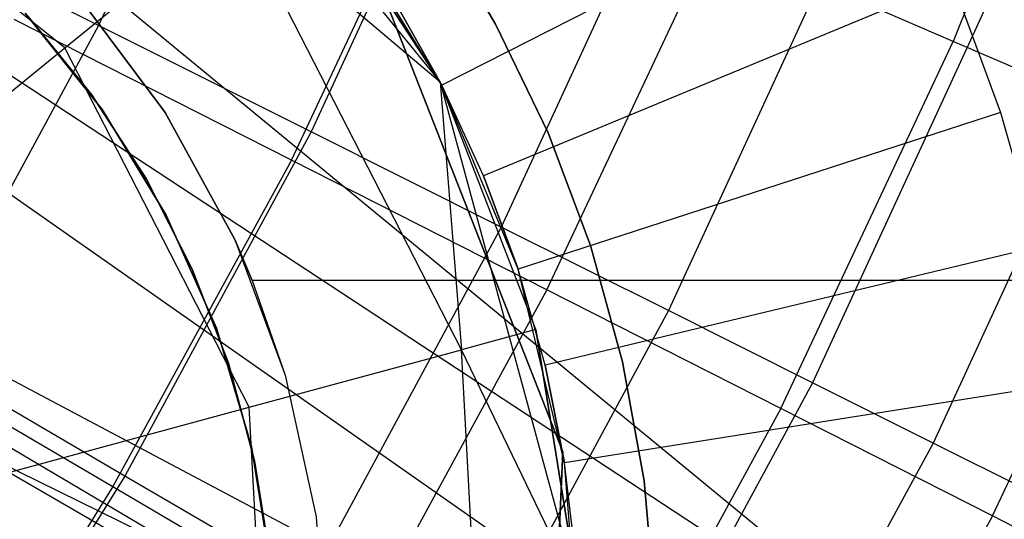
# Model space of a CAD drawing. Extents: x -390 to 397, y -401 to 400.
# Tile 57 of 192: x -230.331 to -228.391, y -301.979 to -300.994. Entities that reach past the tile are written whole.
import ezdxf

# ---------------------------------------------------------------- set-up
doc = ezdxf.new("R2010")
doc.units = 0
doc.header["$LTSCALE"] = 25.4
doc.layers.get('0').update_dxf_attribs({"linetype": 'CONTINUOUS'})

# ---------------------------------------------------------------- blocks, each defined once
blk = doc.blocks.new('FOURTY_ROUND_VII_ZWIS_STL')
at = {"color": 0}
for p, q in [((-225.8328, -304.5003, -934.1234), (-235.502, -296.5416, -933.962)), ((-225.8328, -304.5003, -934.1234), (-235.502, -296.5416, -933.962)), ((-235.7209, -297.5787, -935.8195), (-225.6174, -304.21, -935.584)), ((-235.7209, -297.5787, -935.8195), (-225.6174, -304.21, -935.584)), ((-235.7209, -297.5787, -934.2796), (-225.8328, -304.5003, -934.1234)), ((-235.7209, -297.5787, -934.2796), (-225.8328, -304.5003, -934.1234)), ((-230.1587, -300.3114, -897.058), (-229.5022, -301.1175, -897.058)), ((-230.1587, -300.3114, -897.058), (-229.5022, -301.1175, -897.058)), ((-228.1963, -300.2946, -975.5251), (-228.4913, -301.0373, -975.5251)), ((-228.1963, -300.2946, -975.5251), (-228.4913, -301.0373, -975.5251)), ((-229.8655, -300.3325, -975.8206), (-230.1759, -301.0056, -975.8206)), ((-229.8655, -300.3325, -975.8206), (-230.1759, -301.0056, -975.8206)), ((-232.6149, -300.5021, -935.8912), (-225.6174, -304.21, -935.584)), ((-232.6149, -300.5021, -935.8912), (-225.6174, -304.21, -935.584)), ((-232.6149, -300.5021, -934.3674), (-225.8328, -304.5003, -934.1234)), ((-232.6149, -300.5021, -934.3674), (-225.8328, -304.5003, -934.1234)), ((-229.4336, -300.515, -977.1933), (-229.7565, -301.2155, -977.1933)), ((-229.4336, -300.515, -977.1933), (-229.7565, -301.2155, -977.1933)), ((-230.2423, -301.0499, -901.4722), (-230.8623, -300.5507, -901.4722)), ((-230.2423, -301.0499, -901.4722), (-230.8623, -300.5507, -901.4722)), ((-229.7957, -301.2712, -972.7912), (-229.4839, -300.6075, -972.7912)), ((-229.7957, -301.2712, -972.7912), (-229.4839, -300.6075, -972.7912)), ((-229.5022, -301.1175, -900.058), (-229.7881, -300.68, -900.058)), ((-229.7881, -300.68, -900.058), (-229.5022, -301.1175, -897.058)), ((-229.7881, -300.68, -900.058), (-229.5022, -301.1175, -897.058)), ((-229.5022, -301.1175, -900.058), (-229.7881, -300.68, -900.058)), ((-228.6081, -300.6696), (-229.4991, -301.1236, -1)), ((-228.6081, -300.6696), (-229.4991, -301.1236, -1)), ((-229.0477, -300.6782, -978.5822), (-229.3819, -301.403, -978.5822)), ((-229.0477, -300.6782, -978.5822), (-229.3819, -301.403, -978.5822)), ((-232.3814, -300.7124, -934.3721), (-225.8328, -304.5003, -934.1234)), ((-232.3814, -300.7124, -934.3721), (-225.8328, -304.5003, -934.1234)), ((-230.1759, -301.0056, -975.8206), (-230.6395, -300.7736, -974.4657)), ((-230.1759, -301.0056, -975.8206), (-230.6395, -300.7736, -974.4657)), ((-230.2423, -301.0499, -901.4722), (-229.9061, -300.7761, -900.8234)), ((-230.2423, -301.0499, -901.4722), (-229.9061, -300.7761, -900.8234)), ((-229.5022, -301.1175, -900.058), (-229.9061, -300.7761, -900.8234)), ((-229.5022, -301.1175, -900.058), (-229.9061, -300.7761, -900.8234)), ((-229.4606, -301.6447, -900.8234), (-229.9061, -300.7761, -900.8234)), ((-229.4606, -301.6447, -900.8234), (-229.9061, -300.7761, -900.8234)), ((-229.4991, -301.1236, -2.2), (-229.7041, -300.7892, -2.2)), ((-229.4991, -301.1236, -2.2), (-229.7041, -300.7892, -2.2)), ((-229.3931, -301.0029, -41.5477), (-229.515, -300.7987, -41.5477)), ((-229.515, -300.7987, -31.5477), (-229.3931, -301.0029, -31.5477)), ((-229.3931, -301.0029, -41.5477), (-229.515, -300.7987, -41.5477)), ((-229.515, -300.7987, -31.5477), (-229.3931, -301.0029, -31.5477)), ((-229.2919, -301.5269, -974.1486), (-228.9655, -300.832, -974.1486)), ((-229.2919, -301.5269, -974.1486), (-228.9655, -300.832, -974.1486)), ((-228.7085, -300.8216, -979.9853), (-229.0525, -301.5678, -979.9853)), ((-228.7085, -300.8216, -979.9853), (-229.0525, -301.5678, -979.9853)), ((-228.4913, -301.0373, -975.5251), (-228.9655, -300.832, -974.1486)), ((-228.4913, -301.0373, -975.5251), (-228.9655, -300.832, -974.1486)), ((-229.2609, -301.8459, -902), (-229.6385, -300.8839, -902)), ((-229.6385, -300.8839, -900.5), (-229.2609, -301.8459, -900.5)), ((-229.2609, -301.8459, -895.5), (-229.6385, -300.8839, -895.5)), ((-229.6385, -300.8839, -894), (-229.2609, -301.8459, -894)), ((-229.6385, -300.8839, -894), (-229.2609, -301.8459, -894)), ((-229.2609, -301.8459, -895.5), (-229.6385, -300.8839, -895.5)), ((-229.6385, -300.8839, -900.5), (-229.2609, -301.8459, -900.5)), ((-229.2609, -301.8459, -902), (-229.6385, -300.8839, -902)), ((-228.4931, -300.9192), (-229.4169, -301.3019, -1)), ((-228.4931, -300.9192), (-229.4169, -301.3019, -1)), ((-228.4931, -300.9192), (-228.3979, -301.1771)), ((-228.4931, -300.9192), (-228.3979, -301.1771)), ((-230.0441, -301.1773, -31.0477), (-230.2151, -300.9489, -31.0477)), ((-230.2151, -300.9489, -13.7477), (-230.0441, -301.1773, -13.7477)), ((-230.0441, -301.1773, -31.0477), (-230.2151, -300.9489, -31.0477)), ((-230.2151, -300.9489, -13.7477), (-230.0441, -301.1773, -13.7477)), ((-229.4991, -301.1236, -1), (-229.595, -300.9524, -1)), ((-229.595, -300.9524, -1), (-229.4991, -301.1236, -2.2)), ((-229.595, -300.9524, -1), (-229.4991, -301.1236, -2.2)), ((-229.4991, -301.1236, -1), (-229.595, -300.9524, -1)), ((-228.4162, -300.9451, -981.4009), (-228.7688, -301.7098, -981.4009)), ((-228.4162, -300.9451, -981.4009), (-228.7688, -301.7098, -981.4009)), ((-232.1976, -300.9657, -935.9084), (-225.6174, -304.21, -935.584)), ((-232.1976, -300.9657, -935.9084), (-225.6174, -304.21, -935.584)), ((-230.1683, -301.1716, -38.5701), (-230.3201, -300.9812, -38.5701)), ((-230.3201, -300.9812, -20.4701), (-230.1683, -301.1716, -20.4701)), ((-230.1683, -301.1716, -38.5701), (-230.3201, -300.9812, -38.5701)), ((-230.3201, -300.9812, -20.4701), (-230.1683, -301.1716, -20.4701)), ((-230.1895, -301.1418, -31.5477), (-230.3147, -300.9873, -31.5477)), ((-230.3147, -300.9873, -40.5477), (-230.1895, -301.1418, -40.5477)), ((-230.1895, -301.1418, -31.5477), (-230.3147, -300.9873, -31.5477)), ((-230.3147, -300.9873, -40.5477), (-230.1895, -301.1418, -40.5477)), ((-230.1759, -301.0056, -975.8206), (-230.5287, -301.6575, -975.8206)), ((-230.1759, -301.0056, -975.8206), (-230.5287, -301.6575, -975.8206)), ((-229.7957, -301.2712, -972.7912), (-230.342, -300.9939, -971.4547)), ((-229.7957, -301.2712, -972.7912), (-230.342, -300.9939, -971.4547)), ((-229.7565, -301.2155, -977.1933), (-230.1759, -301.0056, -975.8206)), ((-229.7565, -301.2155, -977.1933), (-230.1759, -301.0056, -975.8206)), ((-229.2899, -301.2171, -41.5477), (-229.3931, -301.0029, -41.5477)), ((-229.3931, -301.0029, -41.5477), (-229.3931, -301.0029, -31.5477)), ((-229.3931, -301.0029, -31.5477), (-229.2899, -301.2171, -31.5477)), ((-229.3931, -301.0029, -41.5477), (-229.3931, -301.0029, -31.5477)), ((-229.2899, -301.2171, -41.5477), (-229.3931, -301.0029, -41.5477)), ((-229.3931, -301.0029, -31.5477), (-229.2899, -301.2171, -31.5477)), ((-228.8311, -301.7607, -975.5251), (-228.4913, -301.0373, -975.5251)), ((-228.8311, -301.7607, -975.5251), (-228.4913, -301.0373, -975.5251)), ((-228.1715, -301.0486, -982.827), (-228.5312, -301.8287, -982.827)), ((-228.1715, -301.0486, -982.827), (-228.5312, -301.8287, -982.827)), ((-228.0622, -301.2231, -976.919), (-228.4913, -301.0373, -975.5251)), ((-228.0622, -301.2231, -976.919), (-228.4913, -301.0373, -975.5251)), ((-230.7455, -301.4596, -901.9058), (-230.2423, -301.0499, -901.4722)), ((-230.7455, -301.4596, -901.9058), (-230.2423, -301.0499, -901.4722)), ((-229.879, -301.7581, -901.4722), (-230.2423, -301.0499, -901.4722)), ((-229.879, -301.7581, -901.4722), (-230.2423, -301.0499, -901.4722)), ((-229.3136, -301.6049, -900.058), (-229.5022, -301.1175, -897.058)), ((-229.5022, -301.1175, -897.058), (-229.2304, -302.1209, -897.058)), ((-229.3136, -301.6049, -900.058), (-229.5022, -301.1175, -900.058)), ((-229.5022, -301.1175, -900.058), (-229.5022, -301.1175, -897.058)), ((-229.3136, -301.6049, -900.058), (-229.5022, -301.1175, -897.058)), ((-229.5022, -301.1175, -900.058), (-229.5022, -301.1175, -897.058)), ((-229.5022, -301.1175, -897.058), (-229.2304, -302.1209, -897.058)), ((-229.5022, -301.1175, -900.058), (-229.4606, -301.6447, -900.8234)), ((-229.3136, -301.6049, -900.058), (-229.5022, -301.1175, -900.058)), ((-229.5022, -301.1175, -900.058), (-229.4606, -301.6447, -900.8234)), ((-229.349, -301.4861, -2.2), (-229.4991, -301.1236, -2.2)), ((-229.4169, -301.3019, -1), (-229.4991, -301.1236, -2.2)), ((-229.349, -301.4861, -2.2), (-229.4991, -301.1236, -2.2)), ((-229.4169, -301.3019, -1), (-229.4991, -301.1236, -1)), ((-229.4991, -301.1236, -1), (-229.4991, -301.1236, -2.2)), ((-229.4169, -301.3019, -1), (-229.4991, -301.1236, -2.2)), ((-229.4991, -301.1236, -1), (-229.4991, -301.1236, -2.2)), ((-229.4169, -301.3019, -1), (-229.4991, -301.1236, -1)), ((-230.0812, -301.3086, -31.5477), (-230.1895, -301.1418, -31.5477)), ((-230.1895, -301.1418, -31.5477), (-230.1895, -301.1418, -40.5477)), ((-230.1895, -301.1418, -40.5477), (-230.0812, -301.3086, -40.5477)), ((-230.1895, -301.1418, -31.5477), (-230.1895, -301.1418, -40.5477)), ((-230.0812, -301.3086, -31.5477), (-230.1895, -301.1418, -31.5477)), ((-230.1895, -301.1418, -40.5477), (-230.0812, -301.3086, -40.5477)), ((-230.0421, -301.3798, -38.5701), (-230.1683, -301.1716, -38.5701)), ((-230.1683, -301.1716, -38.5701), (-230.1683, -301.1716, -20.4701)), ((-230.1683, -301.1716, -20.4701), (-230.0421, -301.3798, -20.4701)), ((-230.1683, -301.1716, -38.5701), (-230.1683, -301.1716, -20.4701)), ((-230.0421, -301.3798, -38.5701), (-230.1683, -301.1716, -38.5701)), ((-230.1683, -301.1716, -20.4701), (-230.0421, -301.3798, -20.4701)), ((-229.9074, -301.4278, -31.0477), (-230.0441, -301.1773, -31.0477)), ((-230.0441, -301.1773, -13.7477), (-229.9074, -301.4278, -13.7477)), ((-230.0441, -301.1773, -31.0477), (-230.0441, -301.1773, -13.7477)), ((-230.0441, -301.1773, -31.0477), (-230.0441, -301.1773, -13.7477)), ((-229.9074, -301.4278, -31.0477), (-230.0441, -301.1773, -31.0477)), ((-230.0441, -301.1773, -13.7477), (-229.9074, -301.4278, -13.7477)), ((-228.3979, -301.1771), (-229.349, -301.4861, -1)), ((-228.3979, -301.1771), (-229.349, -301.4861, -1)), ((-228.3979, -301.1771), (-228.3233, -301.4416)), ((-228.3979, -301.1771), (-228.3233, -301.4416)), ((-229.7565, -301.2155, -977.1933), (-230.1236, -301.8938, -977.1933)), ((-229.7565, -301.2155, -977.1933), (-230.1236, -301.8938, -977.1933)), ((-229.3819, -301.403, -978.5822), (-229.7565, -301.2155, -977.1933)), ((-229.3819, -301.403, -978.5822), (-229.7565, -301.2155, -977.1933)), ((-229.2063, -301.4397, -41.5477), (-229.2899, -301.2171, -41.5477)), ((-229.2899, -301.2171, -41.5477), (-229.2899, -301.2171, -31.5477)), ((-229.2899, -301.2171, -31.5477), (-229.2063, -301.4397, -31.5477)), ((-229.2899, -301.2171, -41.5477), (-229.2899, -301.2171, -31.5477)), ((-229.2063, -301.4397, -41.5477), (-229.2899, -301.2171, -41.5477)), ((-229.2899, -301.2171, -31.5477), (-229.2063, -301.4397, -31.5477)), ((-228.4141, -301.9724, -976.919), (-228.0622, -301.2231, -976.919)), ((-228.4141, -301.9724, -976.919), (-228.0622, -301.2231, -976.919)), ((-229.7957, -301.2712, -972.7912), (-230.1473, -301.9146, -972.7912)), ((-229.7957, -301.2712, -972.7912), (-230.1473, -301.9146, -972.7912)), ((-229.2919, -301.5269, -974.1486), (-229.7957, -301.2712, -972.7912)), ((-229.2919, -301.5269, -974.1486), (-229.7957, -301.2712, -972.7912)), ((-229.349, -301.4861, -1), (-229.4169, -301.3019, -1)), ((-229.4169, -301.3019, -1), (-229.349, -301.4861, -2.2)), ((-229.4169, -301.3019, -1), (-229.349, -301.4861, -2.2)), ((-229.349, -301.4861, -1), (-229.4169, -301.3019, -1)), ((-229.9909, -301.4858, -31.5477), (-230.0812, -301.3086, -31.5477)), ((-230.0812, -301.3086, -31.5477), (-230.0812, -301.3086, -40.5477)), ((-230.0812, -301.3086, -40.5477), (-229.9909, -301.4858, -40.5477)), ((-230.0812, -301.3086, -31.5477), (-230.0812, -301.3086, -40.5477)), ((-229.9909, -301.4858, -31.5477), (-230.0812, -301.3086, -31.5477)), ((-230.0812, -301.3086, -40.5477), (-229.9909, -301.4858, -40.5477)), ((-229.9435, -301.6024, -38.5701), (-230.0421, -301.3798, -38.5701)), ((-230.0421, -301.3798, -38.5701), (-230.0421, -301.3798, -20.4701)), ((-230.0421, -301.3798, -20.4701), (-229.9435, -301.6024, -20.4701)), ((-230.0421, -301.3798, -38.5701), (-230.0421, -301.3798, -20.4701)), ((-229.9435, -301.6024, -38.5701), (-230.0421, -301.3798, -38.5701)), ((-230.0421, -301.3798, -20.4701), (-229.9435, -301.6024, -20.4701)), ((-229.3819, -301.403, -978.5822), (-229.7618, -302.1049, -978.5822)), ((-229.3819, -301.403, -978.5822), (-229.7618, -302.1049, -978.5822)), ((-229.0525, -301.5678, -979.9853), (-229.3819, -301.403, -978.5822)), ((-229.0525, -301.5678, -979.9853), (-229.3819, -301.403, -978.5822)), ((-229.8726, -301.5086, -31.0477), (-229.9074, -301.4278, -31.0477)), ((-229.9074, -301.4278, -13.7477), (-229.8076, -301.6952, -13.7477)), ((-229.9074, -301.4278, -13.7477), (-229.8726, -301.5086, -30.0477)), ((-229.9074, -301.4278, -13.7477), (-229.8076, -301.6952, -13.7477)), ((-229.9074, -301.4278, -31.0477), (-229.9074, -301.4278, -13.7477)), ((-229.9074, -301.4278, -31.0477), (-229.9074, -301.4278, -13.7477)), ((-229.8726, -301.5086, -31.0477), (-229.9074, -301.4278, -31.0477)), ((-229.9074, -301.4278, -13.7477), (-229.8726, -301.5086, -30.0477)), ((-228.3233, -301.4416), (-229.2957, -301.675, -1)), ((-228.3233, -301.4416), (-229.2957, -301.675, -1)), ((-229.1431, -301.6689, -41.5477), (-229.2063, -301.4397, -41.5477)), ((-229.2063, -301.4397, -41.5477), (-229.2063, -301.4397, -31.5477)), ((-229.2063, -301.4397, -31.5477), (-229.1431, -301.6689, -31.5477)), ((-229.2063, -301.4397, -41.5477), (-229.2063, -301.4397, -31.5477)), ((-229.1431, -301.6689, -41.5477), (-229.2063, -301.4397, -41.5477)), ((-229.2063, -301.4397, -31.5477), (-229.1431, -301.6689, -31.5477)), ((-229.9196, -301.6715, -31.5477), (-229.9909, -301.4858, -31.5477)), ((-229.9909, -301.4858, -31.5477), (-229.9909, -301.4858, -40.5477)), ((-229.9909, -301.4858, -40.5477), (-229.9196, -301.6715, -40.5477)), ((-229.9909, -301.4858, -31.5477), (-229.9909, -301.4858, -40.5477)), ((-229.9196, -301.6715, -31.5477), (-229.9909, -301.4858, -31.5477)), ((-229.9909, -301.4858, -40.5477), (-229.9196, -301.6715, -40.5477)), ((-229.2574, -301.8675, -2.2), (-229.349, -301.4861, -2.2)), ((-229.2957, -301.675, -1), (-229.349, -301.4861, -2.2)), ((-229.2574, -301.8675, -2.2), (-229.349, -301.4861, -2.2)), ((-229.2957, -301.675, -1), (-229.349, -301.4861, -1)), ((-229.349, -301.4861, -1), (-229.349, -301.4861, -2.2)), ((-229.2957, -301.675, -1), (-229.349, -301.4861, -2.2)), ((-229.349, -301.4861, -1), (-229.349, -301.4861, -2.2)), ((-229.2957, -301.675, -1), (-229.349, -301.4861, -1)), ((-225.7737, -301.5086, -31.0477), (-229.8726, -301.5086, -31.0477)), ((-229.8726, -301.5086, -30.0477), (-229.8076, -301.6952, -13.7477)), ((-229.8726, -301.5086, -30.0477), (-229.8076, -301.6952, -13.7477)), ((-229.8726, -301.5086, -30.0477), (-229.8076, -301.6952, -30.0477)), ((-229.8726, -301.5086, -31.0477), (-229.8726, -301.5086, -30.0477)), ((-225.7737, -301.5086, -31.0477), (-229.8726, -301.5086, -31.0477)), ((-225.7737, -301.5086, -30.0477), (-229.8726, -301.5086, -30.0477)), ((-229.8726, -301.5086, -31.0477), (-229.8726, -301.5086, -30.0477)), ((-229.8726, -301.5086, -30.0477), (-229.8076, -301.6952, -30.0477)), ((-225.7737, -301.5086, -30.0477), (-229.8726, -301.5086, -30.0477)), ((-229.2919, -301.5269, -974.1486), (-229.66, -302.2006, -974.1486)), ((-229.2919, -301.5269, -974.1486), (-229.66, -302.2006, -974.1486)), ((-228.8311, -301.7607, -975.5251), (-229.2919, -301.5269, -974.1486)), ((-228.8311, -301.7607, -975.5251), (-229.2919, -301.5269, -974.1486)), ((-229.0525, -301.5678, -979.9853), (-229.4437, -302.2905, -979.9853)), ((-229.0525, -301.5678, -979.9853), (-229.4437, -302.2905, -979.9853)), ((-228.7688, -301.7098, -981.4009), (-229.0525, -301.5678, -979.9853)), ((-228.7688, -301.7098, -981.4009), (-229.0525, -301.5678, -979.9853)), ((-230.6757, -301.6046, -971.4547), (-230.1473, -301.9146, -972.7912)), ((-230.6757, -301.6046, -971.4547), (-230.1473, -301.9146, -972.7912)), ((-229.8743, -301.8358, -38.5701), (-229.9435, -301.6024, -38.5701)), ((-229.9435, -301.6024, -38.5701), (-229.9435, -301.6024, -20.4701)), ((-229.9435, -301.6024, -20.4701), (-229.8743, -301.8358, -20.4701)), ((-229.9435, -301.6024, -38.5701), (-229.9435, -301.6024, -20.4701)), ((-229.8743, -301.8358, -38.5701), (-229.9435, -301.6024, -38.5701)), ((-229.9435, -301.6024, -20.4701), (-229.8743, -301.8358, -20.4701)), ((-229.3136, -301.6049, -900.058), (-229.4606, -301.6447, -900.8234)), ((-229.3136, -301.6049, -900.058), (-229.4606, -301.6447, -900.8234)), ((-229.2304, -302.1209, -900.058), (-229.3136, -301.6049, -900.058)), ((-229.3136, -301.6049, -900.058), (-229.2304, -302.1209, -897.058)), ((-229.3136, -301.6049, -900.058), (-229.2304, -302.1209, -897.058)), ((-229.2304, -302.1209, -900.058), (-229.3136, -301.6049, -900.058)), ((-229.879, -301.7581, -901.4722), (-229.4606, -301.6447, -900.8234)), ((-229.879, -301.7581, -901.4722), (-229.4606, -301.6447, -900.8234)), ((-229.2304, -302.1209, -900.058), (-229.4606, -301.6447, -900.8234)), ((-229.2304, -302.1209, -900.058), (-229.4606, -301.6447, -900.8234)), ((-229.4068, -302.6195, -900.8234), (-229.4606, -301.6447, -900.8234)), ((-229.4068, -302.6195, -900.8234), (-229.4606, -301.6447, -900.8234)), ((-230.1236, -301.8938, -977.1933), (-230.5287, -301.6575, -975.8206)), ((-230.1236, -301.8938, -977.1933), (-230.5287, -301.6575, -975.8206)), ((-229.1006, -301.9029, -41.5477), (-229.1431, -301.6689, -41.5477)), ((-229.1431, -301.6689, -41.5477), (-229.1431, -301.6689, -31.5477)), ((-229.1431, -301.6689, -31.5477), (-229.1006, -301.9029, -31.5477)), ((-229.1431, -301.6689, -41.5477), (-229.1431, -301.6689, -31.5477)), ((-229.1006, -301.9029, -41.5477), (-229.1431, -301.6689, -41.5477)), ((-229.1431, -301.6689, -31.5477), (-229.1006, -301.9029, -31.5477)), ((-229.8681, -301.8636, -31.5477), (-229.9196, -301.6715, -31.5477)), ((-229.9196, -301.6715, -31.5477), (-229.9196, -301.6715, -40.5477)), ((-229.9196, -301.6715, -40.5477), (-229.8681, -301.8636, -40.5477)), ((-229.9196, -301.6715, -31.5477), (-229.9196, -301.6715, -40.5477)), ((-229.8681, -301.8636, -31.5477), (-229.9196, -301.6715, -31.5477)), ((-229.9196, -301.6715, -40.5477), (-229.8681, -301.8636, -40.5477)), ((-229.2574, -301.8675, -1), (-229.2957, -301.675, -1)), ((-229.2957, -301.675, -1), (-229.2574, -301.8675, -2.2)), ((-229.2957, -301.675, -1), (-229.2574, -301.8675, -2.2)), ((-229.2574, -301.8675, -1), (-229.2957, -301.675, -1)), ((-229.8076, -301.6952, -13.7477), (-229.747, -301.974, -13.7477)), ((-229.8076, -301.6952, -30.0477), (-229.8076, -301.6952, -13.7477)), ((-229.8076, -301.6952, -30.0477), (-229.8076, -301.6952, -13.7477)), ((-229.8076, -301.6952, -30.0477), (-229.747, -301.974, -30.0477)), ((-229.8076, -301.6952, -13.7477), (-229.747, -301.974, -13.7477)), ((-229.8076, -301.6952, -30.0477), (-229.747, -301.974, -30.0477)), ((-228.2697, -301.7111), (-229.2574, -301.8675, -1)), ((-228.2697, -301.7111), (-229.2574, -301.8675, -1)), ((-228.7688, -301.7098, -981.4009), (-229.1696, -302.4504, -981.4009)), ((-228.7688, -301.7098, -981.4009), (-229.1696, -302.4504, -981.4009)), ((-228.5312, -301.8287, -982.827), (-228.7688, -301.7098, -981.4009)), ((-228.5312, -301.8287, -982.827), (-228.7688, -301.7098, -981.4009)), ((-230.5053, -301.9278, -901.9058), (-229.879, -301.7581, -901.4722)), ((-230.5053, -301.9278, -901.9058), (-229.879, -301.7581, -901.4722)), ((-229.8352, -302.5529, -901.4722), (-229.879, -301.7581, -901.4722)), ((-229.8352, -302.5529, -901.4722), (-229.879, -301.7581, -901.4722)), ((-228.8311, -301.7607, -975.5251), (-229.2144, -302.4621, -975.5251)), ((-228.8311, -301.7607, -975.5251), (-229.2144, -302.4621, -975.5251)), ((-228.4141, -301.9724, -976.919), (-228.8311, -301.7607, -975.5251)), ((-228.4141, -301.9724, -976.919), (-228.8311, -301.7607, -975.5251)), ((-229.8354, -302.0762, -38.5701), (-229.8743, -301.8358, -38.5701)), ((-229.8743, -301.8358, -38.5701), (-229.8743, -301.8358, -20.4701)), ((-229.8743, -301.8358, -20.4701), (-229.8354, -302.0762, -20.4701)), ((-229.8743, -301.8358, -38.5701), (-229.8743, -301.8358, -20.4701)), ((-229.8354, -302.0762, -38.5701), (-229.8743, -301.8358, -38.5701)), ((-229.8743, -301.8358, -20.4701), (-229.8354, -302.0762, -20.4701)), ((-228.5312, -301.8287, -982.827), (-228.9401, -302.5843, -982.827)), ((-228.5312, -301.8287, -982.827), (-228.9401, -302.5843, -982.827)), ((-228.3399, -301.9245, -984.2618), (-228.5312, -301.8287, -982.827)), ((-228.3399, -301.9245, -984.2618), (-228.5312, -301.8287, -982.827)), ((-229.837, -302.06, -31.5477), (-229.8681, -301.8636, -31.5477)), ((-229.8681, -301.8636, -31.5477), (-229.8681, -301.8636, -40.5477)), ((-229.8681, -301.8636, -40.5477), (-229.837, -302.06, -40.5477)), ((-229.8681, -301.8636, -31.5477), (-229.8681, -301.8636, -40.5477)), ((-229.837, -302.06, -31.5477), (-229.8681, -301.8636, -31.5477)), ((-229.8681, -301.8636, -40.5477), (-229.837, -302.06, -40.5477)), ((-229.3047, -302.8785, -902), (-229.2609, -301.8459, -902)), ((-229.2609, -301.8459, -900.5), (-229.3047, -302.8785, -900.5)), ((-229.3047, -302.8785, -895.5), (-229.2609, -301.8459, -895.5)), ((-229.2609, -301.8459, -894), (-229.3047, -302.8785, -894)), ((-229.2609, -301.8459, -894), (-229.3047, -302.8785, -894)), ((-229.3047, -302.8785, -895.5), (-229.2609, -301.8459, -895.5)), ((-229.2609, -301.8459, -900.5), (-229.3047, -302.8785, -900.5)), ((-229.3047, -302.8785, -902), (-229.2609, -301.8459, -902)), ((-229.2609, -301.8459, -894), (-229.2609, -301.8459, -895.5)), ((-229.2609, -301.8459, -894), (-229.2609, -301.8459, -895.5)), ((-229.2609, -301.8459, -900.5), (-229.2609, -301.8459, -902)), ((-229.2609, -301.8459, -900.5), (-229.2609, -301.8459, -902)), ((-229.2266, -302.2586, -2.2), (-229.2574, -301.8675, -2.2)), ((-229.2343, -302.0625, -1), (-229.2574, -301.8675, -2.2)), ((-229.2266, -302.2586, -2.2), (-229.2574, -301.8675, -2.2)), ((-229.2343, -302.0625, -1), (-229.2574, -301.8675, -1)), ((-229.2574, -301.8675, -1), (-229.2574, -301.8675, -2.2)), ((-229.2343, -302.0625, -1), (-229.2574, -301.8675, -2.2)), ((-229.2574, -301.8675, -1), (-229.2574, -301.8675, -2.2)), ((-229.2343, -302.0625, -1), (-229.2574, -301.8675, -1)), ((-230.1236, -301.8938, -977.1933), (-230.5335, -302.5472, -977.1933)), ((-230.1236, -301.8938, -977.1933), (-230.5335, -302.5472, -977.1933)), ((-229.7618, -302.1049, -978.5822), (-230.1236, -301.8938, -977.1933)), ((-229.7618, -302.1049, -978.5822), (-230.1236, -301.8938, -977.1933)), ((-229.0793, -302.1397, -41.5477), (-229.1006, -301.9029, -41.5477)), ((-229.1006, -301.9029, -41.5477), (-229.1006, -301.9029, -31.5477)), ((-229.1006, -301.9029, -31.5477), (-229.0793, -302.1397, -31.5477)), ((-229.1006, -301.9029, -41.5477), (-229.1006, -301.9029, -31.5477)), ((-229.0793, -302.1397, -41.5477), (-229.1006, -301.9029, -41.5477)), ((-229.1006, -301.9029, -31.5477), (-229.0793, -302.1397, -31.5477)), ((-230.1473, -301.9146, -972.7912), (-230.5375, -302.5354, -972.7912)), ((-230.1473, -301.9146, -972.7912), (-230.5375, -302.5354, -972.7912)), ((-230.1473, -301.9146, -972.7912), (-229.66, -302.2006, -974.1486)), ((-230.1473, -301.9146, -972.7912), (-229.66, -302.2006, -974.1486)), ((-229.747, -301.974, -13.7477), (-229.7266, -302.2586, -13.7477)), ((-229.747, -301.974, -30.0477), (-229.747, -301.974, -13.7477)), ((-229.747, -301.974, -30.0477), (-229.747, -301.974, -13.7477)), ((-229.747, -301.974, -30.0477), (-229.7266, -302.2586, -30.0477)), ((-229.747, -301.974, -13.7477), (-229.7266, -302.2586, -13.7477)), ((-229.747, -301.974, -30.0477), (-229.7266, -302.2586, -30.0477)), ((-228.4141, -301.9724, -976.919), (-228.8111, -302.6987, -976.919)), ((-228.4141, -301.9724, -976.919), (-228.8111, -302.6987, -976.919)), ((-228.0413, -302.1616, -978.3286), (-228.4141, -301.9724, -976.919)), ((-228.0413, -302.1616, -978.3286), (-228.4141, -301.9724, -976.919))]:
    blk.add_line(p, q, dxfattribs=at)

msp = doc.modelspace()

# ---------------------------------------------------------------- block references
at = {"color": 250}
msp.add_blockref('FOURTY_ROUND_VII_ZWIS_STL', (0, 0), dxfattribs=at)

doc.saveas('drawing.dxf')
